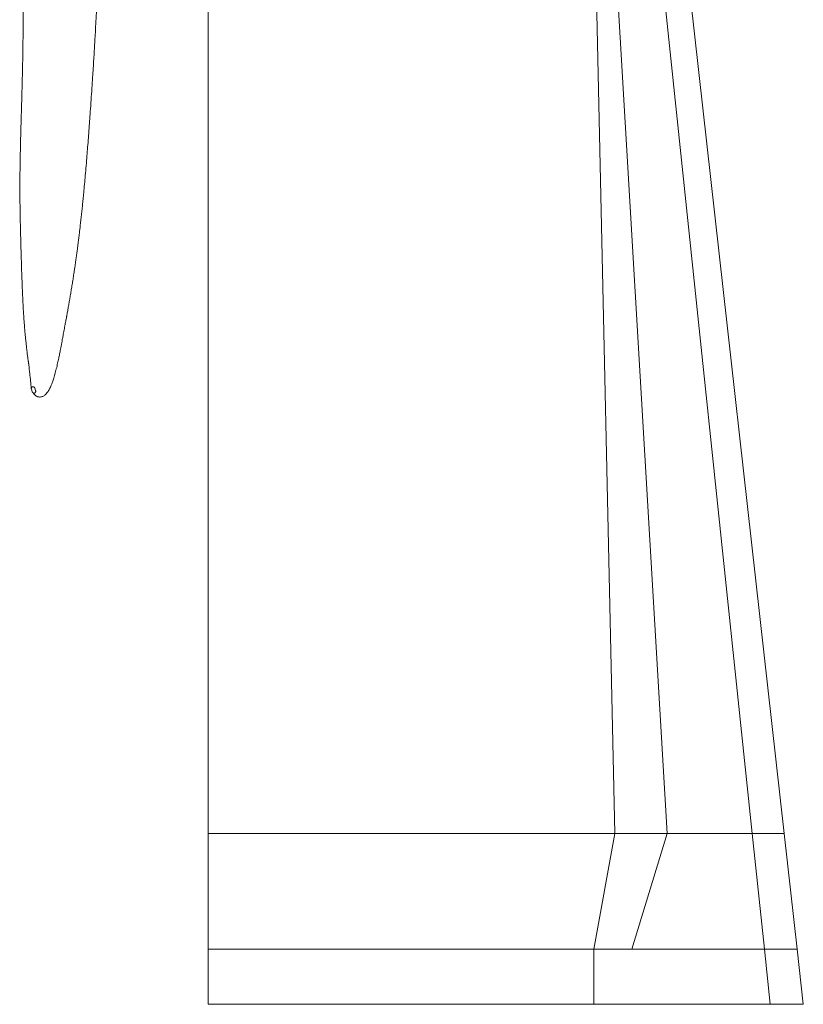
# Model space of a CAD drawing. Header units: millimetres. Extents: x 21 to 1445, y 16 to 3591.
# Tile 1 of 8: x 23 to 1445, y 16 to 1803. Entities that reach past the tile are written whole.
import ezdxf

# ---------------------------------------------------------------- set-up
doc = ezdxf.new("R2010")
doc.units = ezdxf.units.MM

msp = doc.modelspace()

# ---------------------------------------------------------------- linework, layer by layer
at = {"color": 7, "linetype": 'Continuous', "lineweight": 15}
for p, q in [((365, 2066), (365, 326)), ((1102.9, 326), (1065, 2066)), ((1095, 2066), (1197.7, 326)), ((1170, 2066), (1352.5, 326)), ((1215, 2066), (1410.3, 326)), ((45.5, 1127.8), (43.9, 1133.2)), ((50.2, 1134.8), (51.7, 1129.4)), ((365, 326), (1102.9, 326)), ((365, 326), (365, 116)), ((1102.9, 326), (1065, 116)), ((1102.9, 326), (1197.7, 326)), ((1197.7, 326), (1133.9, 116)), ((1197.7, 326), (1352.5, 326)), ((1352.5, 326), (1374.6, 116)), ((1352.5, 326), (1410.3, 326)), ((1410.3, 326), (1433.8, 116)), ((365, 116), (1065, 116)), ((365, 16), (365, 116)), ((1065, 116), (1133.9, 116)), ((1065, 116), (1065, 16)), ((1133.9, 116), (1374.6, 116)), ((1374.6, 116), (1385, 16)), ((1374.6, 116), (1433.8, 116)), ((1433.8, 116), (1445, 16)), ((365, 16), (1065, 16)), ((1065, 16), (1385, 16)), ((1385, 16), (1445, 16))]:
    msp.add_line(p, q, dxfattribs=at)
for points, knots in [([(23.1, 2323.1), (23, 2322.6), (23, 2321.2), (23, 2318.9), (22.9, 2315.6), (22.8, 2312), (22.8, 2308.8), (22.8, 2305.6), (22.9, 2302.4), (23, 2299.1), (23.1, 2295.9), (23.4, 2291.9), (23.6, 2288.3), (23.7, 2285.6), (23.8, 2283.8), (23.9, 2282.5), (23.9, 2281.8), (23.9, 2281.3), (24, 2280.6), (24, 2279.6), (24.1, 2278.2), (24.1, 2276.2), (24.2, 2273.5), (24.3, 2270.2), (24.4, 2266.9), (24.5, 2263.4), (24.5, 2260), (24.6, 2256.5), (24.8, 2253), (24.9, 2249.4), (25, 2245.6), (25, 2241.9), (25.2, 2238.1), (25.3, 2234.5), (25.3, 2230.8), (25.4, 2227), (25.4, 2223.3), (25.4, 2219.1), (25.4, 2214.8), (25.4, 2210.8), (25.3, 2207.4), (25.3, 2204.4), (25.2, 2201.2), (25.1, 2197.1), (25, 2192.4), (24.8, 2187.2), (24.6, 2181.7), (24.4, 2176.2), (24.3, 2171.3), (24.1, 2167), (24, 2162.8), (23.8, 2157.7), (23.6, 2151.5), (23.5, 2144.3), (23.3, 2136.8), (23.3, 2129), (23.2, 2121.1), (23.3, 2113.4), (23.3, 2106.4), (23.4, 2100.3), (23.5, 2095), (23.6, 2090.4), (23.7, 2086), (23.8, 2081.2), (24, 2075.7), (24.1, 2069.4), (24.5, 2059.3), (24.9, 2045.6), (25.4, 2028.8), (26, 2012.1), (26.4, 1995.1), (26.9, 1977.6), (27.3, 1959.6), (27.7, 1941.1), (28.1, 1922.1), (28.4, 1902.3), (28.7, 1881.8), (28.9, 1860.8), (29, 1839.8), (29, 1818.9), (29, 1798.8), (28.9, 1779.4), (28.7, 1760.7), (28.4, 1739.3), (27.9, 1715.1), (27.3, 1687.9), (26.6, 1663.2), (26, 1640.6), (25.4, 1619.8), (24.8, 1598.6), (24.2, 1577), (23.7, 1554.3), (23.3, 1530.6), (23.2, 1511.6), (23.2, 1498.3), (23.2, 1490.7), (23.2, 1483.7), (23.3, 1477.6), (23.3, 1473), (23.3, 1469.5), (23.4, 1467.1), (23.4, 1465.1), (23.4, 1463), (23.4, 1460.6), (23.5, 1457.1), (23.6, 1452.4), (23.7, 1446.2), (23.8, 1438.5), (24, 1429.4), (24.3, 1419), (24.6, 1408), (24.9, 1396.5), (25.2, 1384.3), (25.6, 1371.5), (26, 1358), (26.4, 1345), (26.9, 1332.5), (27.3, 1321.2), (27.7, 1310.3), (28.2, 1299.7), (28.7, 1289.6), (29.2, 1279.9), (29.7, 1270.9), (30.3, 1262.7), (30.8, 1255.3), (31.3, 1249), (31.7, 1243.6), (32.1, 1238.7), (32.6, 1233.4), (33.2, 1227.3), (33.9, 1220.6), (34.7, 1213), (35.6, 1204.9), (36.6, 1196.6), (37.4, 1190.3), (38, 1186), (38.4, 1183.8), (38.6, 1182), (38.8, 1180.6), (39, 1179.2), (39.3, 1176.8), (39.7, 1173.2), (40.2, 1168.5), (40.8, 1163.8), (41.2, 1159.5), (41.7, 1155.4), (42.1, 1151.6), (42.4, 1148.1), (42.8, 1144.9), (43, 1142.3), (43.2, 1140.5), (43.3, 1138.9), (43.5, 1136.7), (43.7, 1134.9), (43.8, 1133.8)], [0, 0, 0, 0, 0.002008, 0.005395, 0.00871, 0.012571, 0.016353, 0.019966, 0.024763, 0.029443, 0.034158, 0.039262, 0.044468, 0.04954, 0.054719, 0.057435, 0.059633, 0.061456, 0.063545, 0.06599, 0.068808, 0.072026, 0.077133, 0.082321, 0.087177, 0.091691, 0.096389, 0.100605, 0.104691, 0.10916, 0.113015, 0.117121, 0.121118, 0.124552, 0.127445, 0.130459, 0.134087, 0.137977, 0.141935, 0.145672, 0.148517, 0.150685, 0.153568, 0.157122, 0.161305, 0.165744, 0.170318, 0.175006, 0.179055, 0.182154, 0.185434, 0.189109, 0.194509, 0.200291, 0.206317, 0.212418, 0.218746, 0.224959, 0.230472, 0.235287, 0.239421, 0.242915, 0.246205, 0.249944, 0.254305, 0.259288, 0.264797, 0.27807, 0.291095, 0.303879, 0.316561, 0.329776, 0.343604, 0.357205, 0.371355, 0.386055, 0.401307, 0.416701, 0.432543, 0.447881, 0.462715, 0.477045, 0.49087, 0.504191, 0.52458, 0.544917, 0.56518, 0.580624, 0.596469, 0.612808, 0.62961, 0.646839, 0.666229, 0.686011, 0.692311, 0.698651, 0.70451, 0.709463, 0.713516, 0.715985, 0.717942, 0.719443, 0.721104, 0.723098, 0.725426, 0.729759, 0.734923, 0.740785, 0.749106, 0.757943, 0.767322, 0.777273, 0.787831, 0.799038, 0.810944, 0.823565, 0.83396, 0.844223, 0.853957, 0.863132, 0.872385, 0.880943, 0.888795, 0.89594, 0.902378, 0.908118, 0.912141, 0.916111, 0.920639, 0.925719, 0.931336, 0.937472, 0.944607, 0.951312, 0.957573, 0.95975, 0.961553, 0.962684, 0.963637, 0.964674, 0.966083, 0.969054, 0.972776, 0.97638, 0.97976, 0.982824, 0.985765, 0.988354, 0.991188, 0.993495, 0.994556, 0.995525, 0.997283, 1, 1, 1, 1]), ([(46.3, 1126.5), (46.7, 1126), (47.6, 1125.1), (48.9, 1123.4), (50.2, 1122.1), (51.2, 1121.2), (52.3, 1120.5), (53.2, 1120), (54.1, 1119.5), (54.9, 1119.2), (56.1, 1118.7), (57.8, 1118.4), (59.9, 1118.3), (62.3, 1118.7), (64.7, 1119.5), (67, 1120.8), (69.1, 1122.4), (71.2, 1124.5), (73.3, 1127.1), (75.2, 1130), (76.9, 1133.1), (78.6, 1136.4), (80.2, 1140.1), (81.6, 1143.7), (82.9, 1147.3), (84.1, 1150.9), (85.4, 1155), (86.7, 1159.6), (88, 1164.5), (89.3, 1169.6), (90.5, 1174.6), (91.6, 1179.6), (92.6, 1184.3), (93.5, 1188.6), (94.4, 1192.7), (95.2, 1196.6), (96, 1200.8), (96.9, 1205.4), (97.9, 1210.7), (99, 1216.4), (100.2, 1222.8), (101.3, 1229), (102.4, 1234.9), (103.4, 1240.1), (104.3, 1245.1), (105.2, 1249.6), (106, 1253.9), (106.7, 1257.9), (107.4, 1261.5), (107.9, 1264.2), (108.3, 1266.5), (108.7, 1268.8), (109.2, 1271.7), (109.9, 1275.2), (110.6, 1279.4), (111.6, 1284.9), (112.8, 1291.8), (114.2, 1300.1), (115.7, 1308.7), (117.2, 1317.8), (118.8, 1327.3), (120.3, 1337.2), (121.8, 1346.4), (122.9, 1354.3), (123.9, 1360.6), (124.6, 1365.8), (125.2, 1370.1), (125.7, 1373.5), (126.1, 1376.4), (126.5, 1379.3), (126.9, 1382.8), (127.5, 1387.1), (128.2, 1392.4), (129, 1398.4), (129.7, 1404.6), (130.5, 1410.8), (131.2, 1417), (132.1, 1424.6), (133.1, 1433.5), (134.3, 1443.7), (135.4, 1453.9), (136.5, 1464.2), (137.5, 1474.9), (138.7, 1487.1), (140.1, 1501), (141.5, 1516.9), (143, 1534), (144.5, 1551.2), (145.8, 1568.2), (147.1, 1584.8), (148.4, 1601.9), (149.7, 1619.2), (151, 1637.9), (152.4, 1657.7), (153.8, 1678.5), (155.1, 1697.7), (156.2, 1715.2), (157.2, 1731.3), (158.1, 1746.7), (159, 1761.6), (159.9, 1777.8), (160.9, 1795.8), (162, 1816), (163, 1836.4), (164, 1857.3), (164.9, 1878.5), (165.8, 1900.3), (166.7, 1921.2), (167.4, 1941), (168, 1959.7), (168.6, 1978.7), (169.1, 1997.9), (169.6, 2016.6), (170, 2034.4), (170.3, 2051.2), (170.5, 2067), (170.7, 2081.7), (170.9, 2095.2), (171, 2107.7), (171, 2119.1), (171.1, 2128.5), (171.1, 2136.4), (171.2, 2143.3), (171.2, 2150.7), (171.3, 2158.7), (171.4, 2167.3), (171.5, 2176.4), (171.6, 2186.1), (171.8, 2195), (172, 2202.5), (172.1, 2208.2), (172.3, 2213.2), (172.4, 2216.3), (172.4, 2217.7), (172.4, 2217.7)], [0, 0, 0, 0, 0.005785, 0.011003, 0.015455, 0.019183, 0.022349, 0.024901, 0.026929, 0.028881, 0.03101, 0.035292, 0.04001, 0.04503, 0.050061, 0.054974, 0.060147, 0.065987, 0.072621, 0.078714, 0.08409, 0.090458, 0.096461, 0.102707, 0.107446, 0.112695, 0.118467, 0.124771, 0.131398, 0.137609, 0.144302, 0.150301, 0.155771, 0.161067, 0.165654, 0.17011, 0.174872, 0.180218, 0.186148, 0.192655, 0.199732, 0.207374, 0.213186, 0.219063, 0.224412, 0.229206, 0.233444, 0.238157, 0.241922, 0.244739, 0.246662, 0.24906, 0.252068, 0.255688, 0.25992, 0.264758, 0.272657, 0.280857, 0.289363, 0.298178, 0.30732, 0.316803, 0.32642, 0.333111, 0.338883, 0.343726, 0.34763, 0.350582, 0.35281, 0.355418, 0.358517, 0.362116, 0.367068, 0.372511, 0.377961, 0.383399, 0.388823, 0.394233, 0.40296, 0.411637, 0.420254, 0.428801, 0.437563, 0.446959, 0.458865, 0.47168, 0.485411, 0.500056, 0.512419, 0.525343, 0.538775, 0.552059, 0.564932, 0.581134, 0.596592, 0.611341, 0.623581, 0.635309, 0.646535, 0.657264, 0.667706, 0.68173, 0.696197, 0.711125, 0.725821, 0.740976, 0.756617, 0.772774, 0.785857, 0.799304, 0.813141, 0.827197, 0.840961, 0.854088, 0.866566, 0.878375, 0.889492, 0.899717, 0.909287, 0.918209, 0.926422, 0.93147, 0.936972, 0.94297, 0.949483, 0.956533, 0.964141, 0.972333, 0.98106, 0.986776, 0.991827, 0.996191, 0.999847, 1, 1, 1, 1]), ([(43.9, 1133.2), (43.9, 1133.2), (43.9, 1133.3), (43.8, 1133.4), (43.8, 1133.5), (43.8, 1133.5), (43.8, 1133.6), (43.8, 1133.6), (43.8, 1133.7), (43.8, 1133.7), (43.8, 1133.8), (43.8, 1133.8), (43.8, 1133.9), (43.8, 1134), (43.8, 1134.1), (43.8, 1134.2), (43.8, 1134.2), (43.8, 1134.3), (43.8, 1134.4), (43.8, 1134.5), (43.9, 1134.7), (43.9, 1134.8), (43.9, 1134.9), (43.9, 1135), (44, 1135.1), (44, 1135.2), (44.1, 1135.3), (44.1, 1135.4), (44.2, 1135.4), (44.2, 1135.5), (44.3, 1135.6), (44.3, 1135.7), (44.3, 1135.7), (44.4, 1135.7), (44.4, 1135.7), (44.4, 1135.7), (44.4, 1135.8), (44.4, 1135.8), (44.4, 1135.8), (44.4, 1135.8), (44.4, 1135.8), (44.4, 1135.8), (44.4, 1135.8), (44.5, 1135.8), (44.5, 1135.8), (44.5, 1135.8), (44.5, 1135.8), (44.5, 1135.8), (44.5, 1135.8), (44.5, 1135.9), (44.5, 1135.9), (44.5, 1135.9), (44.5, 1135.9), (44.5, 1135.9), (44.5, 1135.9), (44.5, 1135.9), (44.5, 1135.9), (44.5, 1135.9), (44.5, 1135.9), (44.5, 1135.9), (44.5, 1135.9), (44.5, 1135.9), (44.5, 1135.9), (44.5, 1135.9), (44.5, 1135.9), (44.5, 1135.9), (44.5, 1135.9), (44.5, 1135.9), (44.5, 1135.9), (44.5, 1135.9), (44.5, 1135.9), (44.5, 1135.9), (44.5, 1135.9), (44.5, 1135.9), (44.5, 1135.9), (44.6, 1135.9), (44.6, 1135.9), (44.6, 1136), (44.6, 1136), (44.6, 1136), (44.6, 1136), (44.6, 1136), (44.6, 1136), (44.7, 1136.1), (44.7, 1136.1), (44.7, 1136.1), (44.7, 1136.1), (44.8, 1136.1), (44.8, 1136.2), (44.8, 1136.2), (44.9, 1136.2), (44.9, 1136.2), (44.9, 1136.3), (44.9, 1136.3), (45, 1136.3), (45, 1136.3), (45, 1136.3), (45, 1136.4), (45, 1136.4), (45, 1136.4), (45.1, 1136.4), (45.1, 1136.4), (45.1, 1136.4), (45.2, 1136.5), (45.2, 1136.5), (45.3, 1136.5), (45.4, 1136.6), (45.4, 1136.6), (45.5, 1136.7), (45.6, 1136.7), (45.7, 1136.7), (45.8, 1136.8), (45.9, 1136.8), (45.9, 1136.8), (46, 1136.9), (46.1, 1136.9), (46.2, 1136.9), (46.3, 1136.9), (46.3, 1136.9), (46.4, 1136.9), (46.5, 1137), (46.6, 1137), (46.6, 1137), (46.7, 1137), (46.8, 1137), (46.8, 1137), (46.9, 1137), (46.9, 1137), (46.9, 1137), (47, 1137), (47, 1137), (47, 1137), (47.1, 1137), (47.1, 1137), (47.1, 1137), (47.2, 1137), (47.2, 1137), (47.2, 1137), (47.3, 1137), (47.3, 1137), (47.3, 1137), (47.3, 1137), (47.3, 1137), (47.3, 1137), (47.4, 1137), (47.4, 1137), (47.4, 1137), (47.4, 1137), (47.5, 1137), (47.5, 1137), (47.5, 1137), (47.5, 1137), (47.5, 1137), (47.5, 1137), (47.5, 1137), (47.5, 1137), (47.5, 1137), (47.5, 1137), (47.5, 1137), (47.6, 1137), (47.6, 1137), (47.6, 1137), (47.6, 1137), (47.6, 1136.9), (47.6, 1136.9), (47.6, 1136.9), (47.6, 1136.9), (47.6, 1136.9), (47.7, 1136.9), (47.7, 1136.9), (47.7, 1136.9), (47.7, 1136.9), (47.8, 1136.9), (47.8, 1136.9), (47.8, 1136.9), (47.8, 1136.9), (47.8, 1136.9), (47.8, 1136.9), (47.9, 1136.9), (47.9, 1136.9), (47.9, 1136.9), (47.9, 1136.9), (47.9, 1136.9), (48, 1136.9), (48, 1136.9), (48, 1136.9), (48.1, 1136.8), (48.1, 1136.8), (48.1, 1136.8), (48.1, 1136.8), (48.2, 1136.8), (48.2, 1136.8), (48.2, 1136.8), (48.3, 1136.8), (48.3, 1136.8), (48.3, 1136.8), (48.3, 1136.8), (48.3, 1136.7), (48.3, 1136.7), (48.3, 1136.7), (48.3, 1136.7), (48.4, 1136.7), (48.4, 1136.7), (48.4, 1136.7), (48.4, 1136.7), (48.4, 1136.7), (48.4, 1136.7), (48.4, 1136.7), (48.4, 1136.7), (48.4, 1136.7), (48.4, 1136.7), (48.4, 1136.7), (48.4, 1136.7), (48.4, 1136.7), (48.4, 1136.7), (48.4, 1136.7), (48.4, 1136.7), (48.4, 1136.7), (48.4, 1136.7), (48.4, 1136.7), (48.4, 1136.7), (48.4, 1136.7), (48.4, 1136.7), (48.4, 1136.7), (48.4, 1136.7), (48.5, 1136.7), (48.5, 1136.7), (48.5, 1136.7), (48.5, 1136.7), (48.5, 1136.7), (48.5, 1136.7), (48.5, 1136.7), (48.5, 1136.7), (48.5, 1136.6), (48.5, 1136.6), (48.6, 1136.6), (48.6, 1136.6), (48.6, 1136.6), (48.6, 1136.6), (48.6, 1136.6), (48.6, 1136.6), (48.6, 1136.6), (48.6, 1136.6), (48.6, 1136.6), (48.6, 1136.6), (48.7, 1136.6), (48.7, 1136.6), (48.7, 1136.6), (48.7, 1136.6), (48.7, 1136.6), (48.7, 1136.6), (48.7, 1136.6), (48.7, 1136.6), (48.7, 1136.6), (48.7, 1136.5), (48.7, 1136.5), (48.7, 1136.5), (48.8, 1136.5), (48.8, 1136.5), (48.8, 1136.5), (48.8, 1136.5), (48.8, 1136.5), (48.8, 1136.5), (48.8, 1136.5), (48.8, 1136.5), (48.8, 1136.5), (48.9, 1136.5), (48.9, 1136.5), (48.9, 1136.5), (48.9, 1136.4), (48.9, 1136.4), (48.9, 1136.4), (48.9, 1136.4), (48.9, 1136.4), (48.9, 1136.4), (49, 1136.4), (49, 1136.4), (49, 1136.4), (49, 1136.4), (49, 1136.3), (49.1, 1136.3), (49.1, 1136.3), (49.1, 1136.3), (49.1, 1136.3), (49.1, 1136.3), (49.1, 1136.3), (49.2, 1136.3), (49.2, 1136.2), (49.2, 1136.2), (49.2, 1136.2), (49.3, 1136.2), (49.3, 1136.2), (49.3, 1136.1), (49.3, 1136.1), (49.3, 1136.1), (49.3, 1136.1), (49.3, 1136.1), (49.3, 1136.1), (49.3, 1136.1), (49.4, 1136.1), (49.4, 1136.1), (49.4, 1136), (49.4, 1136), (49.4, 1136), (49.4, 1136), (49.4, 1136), (49.5, 1136), (49.5, 1135.9), (49.5, 1135.9), (49.6, 1135.9), (49.6, 1135.8), (49.6, 1135.8), (49.6, 1135.8), (49.7, 1135.7), (49.7, 1135.7), (49.7, 1135.7), (49.7, 1135.7), (49.7, 1135.7), (49.8, 1135.6), (49.8, 1135.6), (49.8, 1135.5), (49.8, 1135.5), (49.9, 1135.4), (49.9, 1135.4), (49.9, 1135.3), (49.9, 1135.3), (50, 1135.2), (50, 1135.2), (50, 1135.2), (50, 1135.1), (50, 1135.1), (50, 1135.1), (50.1, 1135), (50.1, 1135), (50.1, 1134.9), (50.1, 1134.9), (50.1, 1134.8), (50.1, 1134.8), (50.2, 1134.8)], [0.9135971, 0.9135971, 0.9135971, 0.9135971, 0.9149471, 0.9162972, 0.9176472, 0.9183223, 0.9189973, 0.9196723, 0.9203473, 0.9210223, 0.9216974, 0.9230474, 0.9243975, 0.9257475, 0.9270976, 0.9277726, 0.9284476, 0.9291226, 0.9297976, 0.9324977, 0.9338478, 0.9351978, 0.9365479, 0.9378979, 0.939248, 0.940598, 0.941948, 0.9432981, 0.9446481, 0.9459982, 0.9473482, 0.9480233, 0.9483608, 0.9486983, 0.9490358, 0.9492045, 0.9493733, 0.9495421, 0.9497108, 0.9498796, 0.9500483, 0.9502171, 0.9503858, 0.9504702, 0.9505546, 0.950639, 0.9507233, 0.9508077, 0.9508499, 0.9508921, 0.9509765, 0.9510187, 0.9510609, 0.951103, 0.9511452, 0.9511874, 0.9512296, 0.9512718, 0.951314, 0.9513562, 0.9513984, 0.9514406, 0.9514827, 0.9515249, 0.9515671, 0.9516093, 0.9516515, 0.9516937, 0.9517359, 0.9518203, 0.9519046, 0.951989, 0.9520734, 0.9521578, 0.9522421, 0.9524109, 0.9525797, 0.9527484, 0.9529172, 0.9530859, 0.9534234, 0.9537609, 0.9540985, 0.954436, 0.9547735, 0.955111, 0.9554485, 0.9561235, 0.9567985, 0.9574736, 0.9578111, 0.9581486, 0.9588236, 0.9591611, 0.9594986, 0.9601737, 0.9605112, 0.9606799, 0.9607643, 0.9608487, 0.9615237, 0.9618612, 0.9621987, 0.9635488, 0.9642238, 0.9648988, 0.9662489, 0.9675989, 0.968949, 0.970299, 0.971649, 0.9729991, 0.9743491, 0.9756992, 0.9770492, 0.9783993, 0.9797493, 0.9810994, 0.9824494, 0.9837995, 0.9851495, 0.9864995, 0.9878496, 0.9891996, 0.9905497, 0.9912247, 0.9918997, 0.9925748, 0.9932498, 0.9939248, 0.9945998, 0.9952748, 0.9959499, 0.9966249, 0.9972999, 0.9979749, 0.99865, 0.999325, 1, 1, 1, 1.0004858, 1.0009716, 1.0014575, 1.0019433, 1.0024291, 1.0029149, 1.0038866, 1.0043724, 1.0048582, 1.0051011, 1.0053441, 1.0054655, 1.005587, 1.0056477, 1.0057084, 1.0057692, 1.0058299, 1.0060728, 1.0063157, 1.0065586, 1.0068015, 1.0070444, 1.0071659, 1.0072874, 1.0075303, 1.0077732, 1.008259, 1.0087448, 1.0092307, 1.0097165, 1.0106881, 1.0111739, 1.0116598, 1.0121456, 1.0126314, 1.0131172, 1.0136031, 1.0140889, 1.0145747, 1.0150605, 1.0155464, 1.0160322, 1.016518, 1.0174897, 1.0184613, 1.019433, 1.0204046, 1.0213762, 1.0223479, 1.0233195, 1.0242912, 1.0252628, 1.0257487, 1.0262345, 1.0267203, 1.0272061, 1.027692, 1.0281778, 1.0284207, 1.0286636, 1.0289065, 1.0291494, 1.0292709, 1.0293923, 1.0295138, 1.0296353, 1.029696, 1.0297567, 1.0298174, 1.0298782, 1.0299996, 1.0300603, 1.0301211, 1.0301818, 1.0302425, 1.0303033, 1.030364, 1.0304854, 1.0306069, 1.0308498, 1.0310927, 1.0313356, 1.0315785, 1.0318215, 1.0320644, 1.0325502, 1.033036, 1.0335218, 1.0340077, 1.0344935, 1.0346149, 1.0347364, 1.0349793, 1.0354651, 1.035951, 1.0361939, 1.0364368, 1.0366797, 1.0368012, 1.0369226, 1.0374084, 1.0378943, 1.0383801, 1.0388659, 1.0393517, 1.0398376, 1.0403234, 1.0408092, 1.0410521, 1.041295, 1.0414165, 1.0415379, 1.0417808, 1.0420238, 1.0422667, 1.0427525, 1.0432383, 1.0437241, 1.04421, 1.0446958, 1.0451816, 1.0454245, 1.0456674, 1.0461533, 1.0466391, 1.0471249, 1.0476107, 1.0480966, 1.0483395, 1.0485824, 1.0490682, 1.049554, 1.0500399, 1.0505257, 1.0514973, 1.0519831, 1.052469, 1.0534406, 1.0544123, 1.0553839, 1.0563556, 1.0568414, 1.0573272, 1.057813, 1.0582989, 1.0602421, 1.0612138, 1.0621854, 1.0631571, 1.0641287, 1.0651004, 1.0655862, 1.066072, 1.0665579, 1.0670437, 1.0675295, 1.0680153, 1.0685012, 1.068987, 1.0699586, 1.0709303, 1.0714161, 1.0719019, 1.0728736, 1.0738452, 1.0748169, 1.0757885, 1.0777318, 1.0796751, 1.0816184, 1.0835617, 1.0845333, 1.085505, 1.0864766, 1.0874483, 1.0884199, 1.0893916, 1.0913349, 1.0932782, 1.0952215, 1.0971648, 1.0991081, 1.1010513, 1.1029946, 1.1049379, 1.1068812, 1.1088245, 1.1107678, 1.1117395, 1.1127111, 1.1136828, 1.1146544, 1.1165977, 1.118541, 1.1204843, 1.1224276, 1.1243709, 1.1243709, 1.1243709, 1.1243709]), ([(51.7, 1129.4), (51.8, 1129.3), (51.8, 1129.3), (51.8, 1129.2), (51.8, 1129.2), (51.8, 1129.2), (51.8, 1129.1), (51.8, 1129), (51.8, 1128.9), (51.8, 1128.9), (51.9, 1128.8), (51.9, 1128.7), (51.9, 1128.6), (51.9, 1128.5), (51.9, 1128.4), (51.8, 1128.3), (51.8, 1128.3), (51.8, 1128.2), (51.8, 1128.1), (51.8, 1128), (51.8, 1127.9), (51.8, 1127.8), (51.7, 1127.7), (51.7, 1127.6), (51.7, 1127.6), (51.6, 1127.5), (51.6, 1127.4), (51.6, 1127.4), (51.6, 1127.3), (51.6, 1127.3), (51.5, 1127.3), (51.5, 1127.3), (51.5, 1127.3), (51.5, 1127.3), (51.5, 1127.2), (51.5, 1127.2), (51.5, 1127.2), (51.5, 1127.1), (51.4, 1127.1), (51.4, 1127), (51.3, 1126.9), (51.3, 1126.8), (51.2, 1126.8), (51.1, 1126.7), (51.1, 1126.7), (51.1, 1126.6), (51.1, 1126.6), (51.1, 1126.6), (51, 1126.6), (51, 1126.5), (50.9, 1126.5), (50.9, 1126.5), (50.9, 1126.4), (50.8, 1126.4), (50.7, 1126.3), (50.7, 1126.3), (50.6, 1126.2), (50.6, 1126.2), (50.6, 1126.2), (50.5, 1126.2), (50.5, 1126.1), (50.4, 1126.1), (50.4, 1126.1), (50.4, 1126.1), (50.4, 1126.1), (50.3, 1126), (50.3, 1126), (50.3, 1126), (50.3, 1126), (50.3, 1126), (50.2, 1126), (50.2, 1126), (50.2, 1126), (50.1, 1125.9), (50.1, 1125.9), (50.1, 1125.9), (50, 1125.9), (50, 1125.9), (49.9, 1125.8), (49.9, 1125.8), (49.8, 1125.8), (49.8, 1125.8), (49.7, 1125.8), (49.7, 1125.8), (49.6, 1125.7), (49.6, 1125.7), (49.5, 1125.7), (49.5, 1125.7), (49.5, 1125.7), (49.5, 1125.7), (49.5, 1125.7), (49.4, 1125.7), (49.4, 1125.7), (49.4, 1125.7), (49.4, 1125.7), (49.4, 1125.7), (49.4, 1125.7), (49.4, 1125.7), (49.4, 1125.7), (49.4, 1125.7), (49.4, 1125.7), (49.3, 1125.7), (49.3, 1125.7), (49.3, 1125.7), (49.3, 1125.7), (49.3, 1125.7), (49.3, 1125.6), (49.2, 1125.6), (49.2, 1125.6), (49.1, 1125.6), (49.1, 1125.6), (49, 1125.6), (49, 1125.6), (48.9, 1125.6), (48.9, 1125.6), (48.8, 1125.6), (48.8, 1125.6), (48.7, 1125.6), (48.7, 1125.6), (48.7, 1125.6), (48.6, 1125.6), (48.6, 1125.6), (48.5, 1125.6), (48.5, 1125.6), (48.5, 1125.6), (48.5, 1125.6), (48.4, 1125.6), (48.4, 1125.6), (48.4, 1125.6), (48.4, 1125.6), (48.4, 1125.6), (48.4, 1125.6), (48.4, 1125.6), (48.3, 1125.6), (48.3, 1125.6), (48.3, 1125.6), (48.3, 1125.6), (48.3, 1125.6), (48.3, 1125.6), (48.3, 1125.6), (48.2, 1125.6), (48.2, 1125.6), (48.2, 1125.6), (48.2, 1125.6), (48.1, 1125.6), (48.1, 1125.6), (48.1, 1125.6), (48.1, 1125.6), (48.1, 1125.6), (48.1, 1125.6), (48.1, 1125.6), (48, 1125.6), (48, 1125.6), (48, 1125.6), (48, 1125.6), (48, 1125.6), (47.9, 1125.7), (47.9, 1125.7), (47.9, 1125.7), (47.9, 1125.7), (47.9, 1125.7), (47.9, 1125.7), (47.9, 1125.7), (47.8, 1125.7), (47.8, 1125.7), (47.8, 1125.7), (47.8, 1125.7), (47.8, 1125.7), (47.8, 1125.7), (47.8, 1125.7), (47.8, 1125.7), (47.8, 1125.7), (47.8, 1125.7), (47.8, 1125.7), (47.8, 1125.7), (47.7, 1125.7), (47.7, 1125.7), (47.7, 1125.7), (47.7, 1125.7), (47.7, 1125.7), (47.6, 1125.7), (47.6, 1125.7), (47.6, 1125.7), (47.6, 1125.7), (47.6, 1125.7), (47.6, 1125.7), (47.6, 1125.8), (47.5, 1125.8), (47.5, 1125.8), (47.5, 1125.8), (47.5, 1125.8), (47.5, 1125.8), (47.5, 1125.8), (47.5, 1125.8), (47.5, 1125.8), (47.5, 1125.8), (47.4, 1125.8), (47.4, 1125.8), (47.4, 1125.8), (47.4, 1125.8), (47.4, 1125.8), (47.4, 1125.8), (47.3, 1125.8), (47.3, 1125.8), (47.3, 1125.8), (47.3, 1125.8), (47.3, 1125.8), (47.3, 1125.9), (47.3, 1125.9), (47.2, 1125.9), (47.2, 1125.9), (47.2, 1125.9), (47.1, 1125.9), (47.1, 1125.9), (47.1, 1125.9), (47.1, 1125.9), (47.1, 1126), (47, 1126), (47, 1126), (47, 1126), (47, 1126), (47, 1126), (47, 1126), (47, 1126), (47, 1126), (47, 1126), (47, 1126), (47, 1126), (47, 1126), (47, 1126), (46.9, 1126), (46.9, 1126), (46.9, 1126), (46.9, 1126.1), (46.8, 1126.1), (46.8, 1126.1), (46.8, 1126.1), (46.8, 1126.1), (46.7, 1126.1), (46.7, 1126.2), (46.7, 1126.2), (46.7, 1126.2), (46.6, 1126.2), (46.6, 1126.2), (46.6, 1126.3), (46.5, 1126.3), (46.5, 1126.3), (46.4, 1126.4), (46.4, 1126.4), (46.3, 1126.4), (46.3, 1126.5), (46.3, 1126.5), (46.2, 1126.6), (46.2, 1126.6), (46.1, 1126.7), (46.1, 1126.7), (46.1, 1126.7), (46, 1126.8), (46, 1126.8), (45.9, 1126.9), (45.9, 1126.9), (45.9, 1127), (45.8, 1127), (45.8, 1127.1), (45.8, 1127.1), (45.8, 1127.2), (45.7, 1127.2), (45.7, 1127.3), (45.7, 1127.3), (45.6, 1127.4), (45.6, 1127.5), (45.6, 1127.6), (45.5, 1127.6), (45.5, 1127.7), (45.5, 1127.7), (45.5, 1127.8), (45.5, 1127.8)], [0.3193664, 0.3193664, 0.3193664, 0.3193664, 0.322115, 0.3234892, 0.3248635, 0.3262378, 0.3276121, 0.3303607, 0.3331092, 0.3358578, 0.3386064, 0.3413549, 0.3441035, 0.3468521, 0.3496006, 0.3523492, 0.3550978, 0.3578464, 0.3605949, 0.3633435, 0.3660921, 0.3688406, 0.3715892, 0.3743378, 0.3770863, 0.3798349, 0.3825835, 0.3839578, 0.3846449, 0.385332, 0.3856756, 0.3860192, 0.3863628, 0.3867063, 0.3880806, 0.3887678, 0.3894549, 0.3908292, 0.3935777, 0.3963263, 0.3990749, 0.4018235, 0.404572, 0.4073206, 0.4086949, 0.409382, 0.4100692, 0.4107563, 0.4114434, 0.4128177, 0.4155663, 0.4169406, 0.4183149, 0.4210634, 0.423812, 0.4251863, 0.4265606, 0.4279349, 0.4293091, 0.4306834, 0.4320577, 0.433432, 0.4348063, 0.4354934, 0.4361806, 0.4368677, 0.4375548, 0.438242, 0.4389291, 0.4396163, 0.4403034, 0.4409906, 0.4416777, 0.443052, 0.4444263, 0.4458006, 0.4471748, 0.4485491, 0.4499234, 0.4512977, 0.452672, 0.4540463, 0.4554205, 0.4567948, 0.4595434, 0.4609177, 0.4616048, 0.4619484, 0.462292, 0.4629791, 0.4633227, 0.4636663, 0.4650405, 0.4653841, 0.4657277, 0.4658995, 0.4660713, 0.466243, 0.4664148, 0.4665866, 0.4667584, 0.4669302, 0.467102, 0.4672737, 0.4674455, 0.4677891, 0.4691634, 0.4705377, 0.471912, 0.4732862, 0.4746605, 0.4760348, 0.4774091, 0.4787834, 0.4801577, 0.481532, 0.4829062, 0.4842805, 0.4856548, 0.4870291, 0.4884034, 0.4897777, 0.4904648, 0.4911519, 0.4918391, 0.4925262, 0.4932134, 0.4939005, 0.4942441, 0.4945877, 0.4949312, 0.4952748, 0.4952748, 0.4957433, 0.4962118, 0.4964461, 0.4966804, 0.4971489, 0.4976174, 0.4980859, 0.499023, 0.49996, 0.500897, 0.5013656, 0.5015998, 0.5018341, 0.5020683, 0.5023026, 0.5027711, 0.5032396, 0.5037082, 0.5046452, 0.5055822, 0.5065193, 0.5069878, 0.5072221, 0.5074563, 0.5079248, 0.5081591, 0.5083934, 0.5088619, 0.5093304, 0.5102674, 0.510736, 0.5109702, 0.5112045, 0.5114387, 0.511673, 0.5119073, 0.5121415, 0.5123758, 0.51261, 0.5128443, 0.5130786, 0.5135471, 0.5140156, 0.5144841, 0.5149526, 0.5158897, 0.5163582, 0.5168267, 0.5172952, 0.5177638, 0.5182323, 0.5187008, 0.5191693, 0.5196378, 0.5201064, 0.5205749, 0.5210434, 0.5212777, 0.5215119, 0.5217462, 0.5219804, 0.522449, 0.5229175, 0.523386, 0.5238545, 0.524323, 0.5247916, 0.5252601, 0.5257286, 0.5261971, 0.5266656, 0.5271342, 0.5276027, 0.5280712, 0.5285397, 0.5290082, 0.5299453, 0.5308823, 0.5318194, 0.5327564, 0.5336934, 0.534162, 0.5346305, 0.5355675, 0.5365046, 0.5369731, 0.5374416, 0.5376759, 0.537793, 0.5378516, 0.5379101, 0.5380272, 0.5381444, 0.5382615, 0.5383786, 0.5388472, 0.5393157, 0.5397842, 0.5402527, 0.5411898, 0.5421268, 0.5430638, 0.5440009, 0.5449379, 0.545875, 0.546812, 0.547749, 0.5486861, 0.5496231, 0.5505602, 0.5514972, 0.5533713, 0.5552454, 0.5571194, 0.5589935, 0.5608676, 0.5627417, 0.5646158, 0.5664898, 0.5683639, 0.570238, 0.5721121, 0.5739862, 0.5758602, 0.5777343, 0.5796084, 0.5814825, 0.5833566, 0.5852306, 0.5871047, 0.5889788, 0.5908529, 0.592727, 0.594601, 0.5964751, 0.5983492, 0.6002233, 0.6039714, 0.6077196, 0.6095937, 0.6114678, 0.6133418, 0.6152159, 0.6152159, 0.6152159, 0.6152159])]:
    msp.add_open_spline(points, degree=3, knots=knots, dxfattribs=at)

doc.saveas('drawing.dxf')
